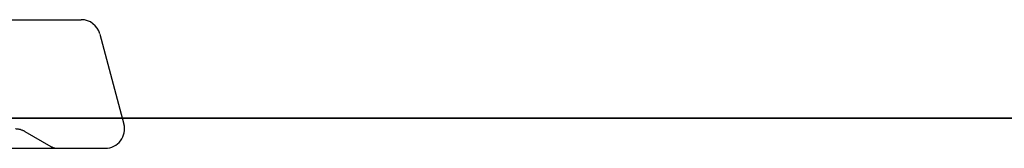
# Model space of a CAD drawing. Header units: millimetres. Extents: x -168 to 186, y -85 to 278.
# Tile 24 of 162: x -110.12 to -94.8, y -0.47 to 1.53. Entities that reach past the tile are written whole.
import ezdxf

# ---------------------------------------------------------------- set-up
doc = ezdxf.new("R2010")
doc.units = ezdxf.units.MM
doc.header["$LTSCALE"] = 10
doc.linetypes.add('ALLCAD_Strich', pattern=[0.2, 0.15, -0.05])
doc.layers.add('BESCH_KONT_sich_schn_ansi_2d', color=40, linetype='Continuous')
doc.layers.add('BESCH_KONT_sich_schn_grun_2d', color=10, linetype='Continuous')

msp = doc.modelspace()

# ---------------------------------------------------------------- linework, layer by layer
at = {"layer": 'BESCH_KONT_sich_schn_ansi_2d', "linetype": 'Continuous'}
for p, q in [((-99.681, 0, 21.744), (-148.739, 0, 21.744)), ((-81.636, 0, -23.205), (-130.694, 0, -23.205)), ((-110.51, 0, 48.744), (-104.91, 0, 48.744)), ((-109.665, 0, 6.795), (-102.665, 0, 6.795)), ((-104.91, 0, 48.744), (-102.71, 0, 48.744)), ((-102.71, 0, 46.325), (-102.71, 0, 48.744)), ((-101.71, 0, 44.744), (-98.96, 0, 44.744)), ((-99.681, 0, 21.744), (-99.21, 0, 21.744)), ((-99.21, 0, 24.744), (-99.664, 0, 24.744)), ((-98.96, 0, 32.244), (-99.21, 0, 32.244)), ((-99.21, 0, 32.244), (-99.21, 0, 27.897)), ((-99.21, 0, 21.744), (-99.21, 0, 24.744)), ((-98.665, 0, 2.795), (-98.665, 0, 0.795)), ((-97.665, 0, -0.205), (-95.665, 0, -0.205)), ((-96.96, 0, 42.744), (-96.96, 0, 34.244))]:
    msp.add_line(p, q, dxfattribs=at)
at = {"layer": 'BESCH_KONT_sich_schn_ansi_2d', "linetype": 'ALLCAD_Strich'}
for p, q in [((-148.739, 0, 24.744), (-99.681, 0, 24.744)), ((-130.694, 0, -20.205), (-81.636, 0, -20.205)), ((-104.91, 0, 45.744), (-110.51, 0, 45.744)), ((-110.057, 0, -20.505), (-109.307, 0, -20.505)), ((-110.057, 0, -20.205), (-110.057, 0, -20.505)), ((-110.027, 0, -23.205), (-110.027, 0, -20.205)), ((-109.71, 0, 22.744), (-102.71, 0, 22.744)), ((-109.71, 0, 22.744), (-109.71, 0, 24.744)), ((-109.307, 0, -20.505), (-107.751, 0, -20.505)), ((-109.307, 0, -20.205), (-109.307, 0, -20.505)), ((-109.165, 0, -23.205), (-109.165, 0, -20.205)), ((-108.81, 0, 21.744), (-108.81, 0, 24.744)), ((-108.504, 0, -20.205), (-108.504, 0, -20.505)), ((-108.31, 0, 21.744), (-108.31, 0, 24.744)), ((-107.751, 0, -20.505), (-106.609, 0, -20.505)), ((-107.751, 0, -20.205), (-107.751, 0, -20.505)), ((-107.46, 0, 21.744), (-107.46, 0, 24.744)), ((-106.609, 0, -20.205), (-106.609, 0, -20.505)), ((-106.301, 0, -20.205), (-106.301, 0, -20.505)), ((-106.301, 0, -20.505), (-105.462, 0, -20.505)), ((-105.551, 0, -20.205), (-105.551, 0, -20.505)), ((-105.462, 0, -20.505), (-103.671, 0, -20.505)), ((-104.96, 0, 21.744), (-104.96, 0, 24.744)), ((-102.71, 0, 45.744), (-104.91, 0, 45.744)), ((-104.11, 0, 21.744), (-104.11, 0, 24.744)), ((-103.671, 0, -20.505), (-102.832, 0, -20.505)), ((-103.61, 0, 21.744), (-103.61, 0, 24.744)), ((-103.582, 0, -20.205), (-103.582, 0, -20.505)), ((-102.832, 0, -20.205), (-102.832, 0, -20.505)), ((-102.71, 0, 24.744), (-102.71, 0, 22.744)), ((-102.71, 0, 45.398), (-102.71, 0, 46.325)), ((-101.82, 0, -20.505), (-100.59, 0, -20.505)), ((-101.82, 0, -20.205), (-101.82, 0, -20.505)), ((-101.804, 0, -20.505), (-101.804, 0, -20.205)), ((-100.59, 0, -20.505), (-100.436, 0, -20.505)), ((-100.59, 0, -20.205), (-100.59, 0, -20.505)), ((-100.436, 0, -20.505), (-98.862, 0, -20.505)), ((-100.436, 0, -20.205), (-100.436, 0, -20.505)), ((-100.165, 0, -23.205), (-100.165, 0, -20.205)), ((-99.71, 0, 22.412), (-99.71, 0, 24.839)), ((-99.664, 0, 24.744), (-99.681, 0, 24.744)), ((-99.51, 0, -20.205), (-99.51, 0, -20.505)), ((-98.862, 0, -20.205), (-98.862, 0, -20.505)), ((-98.862, 0, -20.505), (-98.462, 0, -20.505)), ((-98.462, 0, -20.205), (-98.462, 0, -20.505))]:
    msp.add_line(p, q, dxfattribs=at)
at = {"layer": 'BESCH_KONT_sich_schn_ansi_2d', "linetype": 'Continuous', "extrusion": (0, -1, 0)}
for centre, radius in [((-113.992, 88.186), 5.5), ((-106.165, 2.295), 2.1)]:
    msp.add_circle(centre, radius, dxfattribs=at)
at = {"layer": 'BESCH_KONT_sich_schn_ansi_2d', "linetype": 'ALLCAD_Strich', "extrusion": (0, -1, 0)}
for radius in [3.75, 2.75, 2.426, 1.8, 1.75, 1.45, 0.288]:
    msp.add_circle((-106.165, 2.295), radius, dxfattribs=at)
at = {"layer": 'BESCH_KONT_sich_schn_ansi_2d', "linetype": 'Continuous', "extrusion": (0, -1, 0)}
for centre, radius, start, end in [((-109.665, 2.795), 4, 90, 180), ((-106.165, 2.295), 5.66, 52.6603, 127.3397), ((-102.665, 2.795), 4, 0, 90), ((-101.71, 45.744), 1, 210, 270), ((-82.21, 23.744), 17.5, 166.2709, 175.0829), ((-98.96, 42.744), 2, 0, 90), ((-98.96, 34.244), 2, 270, 0), ((-97.665, 0.795), 1, 180, 270), ((-95.665, 0.795), 1, 270, 330)]:
    msp.add_arc(centre, radius, start, end, dxfattribs=at)
at = {"layer": 'BESCH_KONT_sich_schn_ansi_2d', "linetype": 'ALLCAD_Strich', "extrusion": (0, -1, 0)}
for centre, radius, start, end in [((-106.165, 2.295), 5.66, 127.3397, 0), ((-104.91, 43.744), 5, 67.8039, 90), ((-104.91, 50.744), 5, 270, 292.1961), ((-103.21, 47.91), 0.5, 0, 67.8039), ((-103.21, 46.577), 0.5, 292.1961, 0), ((-106.165, 2.295), 5.66, 0, 52.6603)]:
    msp.add_arc(centre, radius, start, end, dxfattribs=at)
at = {"layer": 'BESCH_KONT_sich_schn_ansi_2d', "linetype": 'Continuous'}
for points, knots in [([(-102.576, 0, 45.244), (-102.579, 0, 45.254), (-102.582, 0, 45.266), (-102.585, 0, 45.278), (-102.588, 0, 45.289), (-102.591, 0, 45.301), (-102.594, 0, 45.313), (-102.596, 0, 45.325), (-102.599, 0, 45.336), (-102.602, 0, 45.349), (-102.604, 0, 45.36), (-102.607, 0, 45.372), (-102.61, 0, 45.384), (-102.612, 0, 45.396), (-102.615, 0, 45.408), (-102.618, 0, 45.42), (-102.62, 0, 45.432), (-102.623, 0, 45.444), (-102.625, 0, 45.456), (-102.627, 0, 45.468), (-102.63, 0, 45.48), (-102.632, 0, 45.493), (-102.634, 0, 45.504), (-102.637, 0, 45.517), (-102.639, 0, 45.529), (-102.641, 0, 45.541), (-102.643, 0, 45.553), (-102.646, 0, 45.566), (-102.648, 0, 45.578), (-102.65, 0, 45.591), (-102.652, 0, 45.603), (-102.654, 0, 45.615), (-102.656, 0, 45.628), (-102.658, 0, 45.64), (-102.66, 0, 45.653), (-102.661, 0, 45.665), (-102.663, 0, 45.678), (-102.665, 0, 45.69), (-102.667, 0, 45.703), (-102.669, 0, 45.716), (-102.67, 0, 45.728), (-102.672, 0, 45.741), (-102.674, 0, 45.753), (-102.675, 0, 45.764), (-102.676, 0, 45.775), (-102.678, 0, 45.786), (-102.679, 0, 45.801), (-102.681, 0, 45.815), (-102.683, 0, 45.829), (-102.684, 0, 45.842), (-102.685, 0, 45.855), (-102.687, 0, 45.867), (-102.688, 0, 45.88), (-102.689, 0, 45.893), (-102.69, 0, 45.906), (-102.692, 0, 45.918), (-102.693, 0, 45.931), (-102.694, 0, 45.944), (-102.695, 0, 45.957), (-102.696, 0, 45.969), (-102.697, 0, 45.982), (-102.698, 0, 45.995), (-102.699, 0, 46.008), (-102.7, 0, 46.02), (-102.7, 0, 46.033), (-102.701, 0, 46.046), (-102.702, 0, 46.059), (-102.703, 0, 46.071), (-102.703, 0, 46.084), (-102.704, 0, 46.097), (-102.705, 0, 46.11), (-102.705, 0, 46.123), (-102.706, 0, 46.135), (-102.706, 0, 46.148), (-102.707, 0, 46.161), (-102.707, 0, 46.173), (-102.708, 0, 46.186), (-102.708, 0, 46.199), (-102.709, 0, 46.212), (-102.709, 0, 46.224), (-102.709, 0, 46.237), (-102.709, 0, 46.25), (-102.71, 0, 46.262), (-102.71, 0, 46.275), (-102.71, 0, 46.288), (-102.71, 0, 46.3), (-102.71, 0, 46.313), (-102.71, 0, 46.325)], [0, 0, 0, 0, 0.00325009, 0.00325009, 0.00325009, 0.00607081, 0.00607081, 0.00607081, 0.0086122, 0.0086122, 0.0086122, 0.01095386, 0.01095386, 0.01095386, 0.01314393, 0.01314393, 0.01314393, 0.01521412, 0.01521412, 0.01521412, 0.01718657, 0.01718657, 0.01718657, 0.01907749, 0.01907749, 0.01907749, 0.02089909, 0.02089909, 0.02089909, 0.02266087, 0.02266087, 0.02266087, 0.02437038, 0.02437038, 0.02437038, 0.0260337, 0.0260337, 0.0260337, 0.02765585, 0.02765585, 0.02765585, 0.02924099, 0.02924099, 0.02924099, 0.03059257, 0.03059257, 0.03059257, 0.0323364, 0.0323364, 0.0323364, 0.03388515, 0.03388515, 0.03388515, 0.03543874, 0.03543874, 0.03543874, 0.03699674, 0.03699674, 0.03699674, 0.03855871, 0.03855871, 0.03855871, 0.04012422, 0.04012422, 0.04012422, 0.04169285, 0.04169285, 0.04169285, 0.0432642, 0.0432642, 0.0432642, 0.04483786, 0.04483786, 0.04483786, 0.04641345, 0.04641345, 0.04641345, 0.0479906, 0.0479906, 0.0479906, 0.04956895, 0.04956895, 0.04956895, 0.05114816, 0.05114816, 0.05114816, 0.05272791, 0.05272791, 0.05272791, 0.05272791]), ([(-99.681, 0, 21.744), (-99.687, 0, 21.744), (-99.692, 0, 21.767), (-99.701, 0, 21.858), (-99.704, 0, 21.926), (-99.71, 0, 22.19), (-99.711, 0, 22.446), (-99.705, 0, 23.09), (-99.699, 0, 23.472), (-99.683, 0, 24.105), (-99.677, 0, 24.327), (-99.663, 0, 24.781), (-99.655, 0, 25.012), (-99.646, 0, 25.244)], [0, 0, 0, 0, 0.0693522, 0.0693522, 0.138715, 0.138715, 0.2753338, 0.2753338, 0.4119372, 0.4119372, 0.481467, 0.481467, 0.5509799, 0.5509799, 0.5509799, 0.5509799]), ([(-94.665, 0, 1.377), (-94.665, 0, 1.364), (-94.665, 0, 1.352), (-94.665, 0, 1.339), (-94.665, 0, 1.326), (-94.665, 0, 1.314), (-94.666, 0, 1.301), (-94.666, 0, 1.288), (-94.666, 0, 1.276), (-94.666, 0, 1.263), (-94.667, 0, 1.25), (-94.667, 0, 1.238), (-94.668, 0, 1.225), (-94.668, 0, 1.212), (-94.669, 0, 1.199), (-94.669, 0, 1.187), (-94.67, 0, 1.174), (-94.67, 0, 1.161), (-94.671, 0, 1.148), (-94.672, 0, 1.136), (-94.672, 0, 1.123), (-94.673, 0, 1.11), (-94.674, 0, 1.097), (-94.675, 0, 1.085), (-94.675, 0, 1.072), (-94.676, 0, 1.059), (-94.677, 0, 1.046), (-94.678, 0, 1.033), (-94.679, 0, 1.021), (-94.68, 0, 1.008), (-94.681, 0, 0.995), (-94.682, 0, 0.982), (-94.683, 0, 0.97), (-94.685, 0, 0.957), (-94.686, 0, 0.944), (-94.687, 0, 0.931), (-94.688, 0, 0.919), (-94.69, 0, 0.906), (-94.691, 0, 0.893), (-94.692, 0, 0.881), (-94.694, 0, 0.868), (-94.695, 0, 0.855), (-94.697, 0, 0.843), (-94.698, 0, 0.83), (-94.7, 0, 0.817), (-94.701, 0, 0.805), (-94.703, 0, 0.792), (-94.705, 0, 0.779), (-94.706, 0, 0.767), (-94.708, 0, 0.754), (-94.71, 0, 0.742), (-94.712, 0, 0.729), (-94.714, 0, 0.717), (-94.715, 0, 0.704), (-94.717, 0, 0.692), (-94.719, 0, 0.679), (-94.721, 0, 0.667), (-94.723, 0, 0.654), (-94.725, 0, 0.642), (-94.727, 0, 0.63), (-94.729, 0, 0.617), (-94.732, 0, 0.605), (-94.734, 0, 0.593), (-94.736, 0, 0.58), (-94.738, 0, 0.568), (-94.741, 0, 0.556), (-94.743, 0, 0.544), (-94.745, 0, 0.531), (-94.748, 0, 0.519), (-94.75, 0, 0.507), (-94.752, 0, 0.495), (-94.755, 0, 0.483), (-94.757, 0, 0.471), (-94.76, 0, 0.459), (-94.763, 0, 0.447), (-94.765, 0, 0.435), (-94.768, 0, 0.423), (-94.771, 0, 0.411), (-94.773, 0, 0.4), (-94.776, 0, 0.388), (-94.779, 0, 0.376), (-94.781, 0, 0.365), (-94.784, 0, 0.352), (-94.787, 0, 0.341), (-94.79, 0, 0.33), (-94.793, 0, 0.317), (-94.796, 0, 0.306), (-94.799, 0, 0.295)], [0, 0, 0, 0, 0.0039701, 0.0039701, 0.0039701, 0.0079389, 0.0079389, 0.0079389, 0.0119054, 0.0119054, 0.0119054, 0.0158687, 0.0158687, 0.0158687, 0.0198278, 0.0198278, 0.0198278, 0.0237819, 0.0237819, 0.0237819, 0.0277298, 0.0277298, 0.0277298, 0.0316706, 0.0316706, 0.0316706, 0.0356033, 0.0356033, 0.0356033, 0.0395268, 0.0395268, 0.0395268, 0.0434403, 0.0434403, 0.0434403, 0.0473428, 0.0473428, 0.0473428, 0.0512331, 0.0512331, 0.0512331, 0.0551104, 0.0551104, 0.0551104, 0.0590137, 0.0590137, 0.0590137, 0.0630012, 0.0630012, 0.0630012, 0.0670817, 0.0670817, 0.0670817, 0.0712659, 0.0712659, 0.0712659, 0.0755663, 0.0755663, 0.0755663, 0.0799982, 0.0799982, 0.0799982, 0.0845806, 0.0845806, 0.0845806, 0.0893374, 0.0893374, 0.0893374, 0.0942993, 0.0942993, 0.0942993, 0.099507, 0.099507, 0.099507, 0.1050163, 0.1050163, 0.1050163, 0.1109069, 0.1109069, 0.1109069, 0.1172998, 0.1172998, 0.1172998, 0.1243949, 0.1243949, 0.1243949, 0.1325694, 0.1325694, 0.1325694, 0.1325694])]:
    msp.add_open_spline(points, degree=3, knots=knots, dxfattribs=at)
at = {"layer": 'BESCH_KONT_sich_schn_ansi_2d', "linetype": 'ALLCAD_Strich'}
for points, knots in [([(-102.71, 0, 45.398), (-102.71, 0, 45.395), (-102.71, 0, 45.392), (-102.709, 0, 45.388), (-102.709, 0, 45.384), (-102.708, 0, 45.381), (-102.707, 0, 45.377), (-102.707, 0, 45.373), (-102.705, 0, 45.37), (-102.704, 0, 45.366), (-102.703, 0, 45.362), (-102.701, 0, 45.358), (-102.7, 0, 45.355), (-102.698, 0, 45.351), (-102.696, 0, 45.347), (-102.694, 0, 45.344), (-102.692, 0, 45.34), (-102.689, 0, 45.337), (-102.687, 0, 45.333), (-102.684, 0, 45.329), (-102.681, 0, 45.326), (-102.678, 0, 45.322), (-102.675, 0, 45.318), (-102.672, 0, 45.315), (-102.669, 0, 45.311), (-102.665, 0, 45.308), (-102.661, 0, 45.304), (-102.658, 0, 45.301), (-102.654, 0, 45.297), (-102.65, 0, 45.293), (-102.646, 0, 45.29), (-102.641, 0, 45.286), (-102.637, 0, 45.283), (-102.632, 0, 45.279), (-102.627, 0, 45.276), (-102.622, 0, 45.272), (-102.618, 0, 45.269), (-102.612, 0, 45.265), (-102.607, 0, 45.262), (-102.602, 0, 45.259), (-102.596, 0, 45.255), (-102.59, 0, 45.252), (-102.585, 0, 45.249), (-102.582, 0, 45.247), (-102.579, 0, 45.245), (-102.576, 0, 45.244)], [0, 0, 0, 0, 0.00103676, 0.00103676, 0.00103676, 0.00193389, 0.00193389, 0.00193389, 0.00274016, 0.00274016, 0.00274016, 0.00350216, 0.00350216, 0.00350216, 0.0042906, 0.0042906, 0.0042906, 0.00511376, 0.00511376, 0.00511376, 0.00597758, 0.00597758, 0.00597758, 0.00688657, 0.00688657, 0.00688657, 0.00784545, 0.00784545, 0.00784545, 0.00886623, 0.00886623, 0.00886623, 0.00996702, 0.00996702, 0.00996702, 0.01117728, 0.01117728, 0.01117728, 0.01255079, 0.01255079, 0.01255079, 0.01420759, 0.01420759, 0.01420759, 0.01523865, 0.01523865, 0.01523865, 0.01523865]), ([(-99.646, 0, 25.244), (-99.648, 0, 25.235), (-99.65, 0, 25.226), (-99.653, 0, 25.217), (-99.655, 0, 25.208), (-99.657, 0, 25.199), (-99.66, 0, 25.19), (-99.662, 0, 25.181), (-99.664, 0, 25.172), (-99.666, 0, 25.163), (-99.668, 0, 25.154), (-99.67, 0, 25.145), (-99.672, 0, 25.137), (-99.674, 0, 25.128), (-99.676, 0, 25.119), (-99.677, 0, 25.11), (-99.679, 0, 25.102), (-99.681, 0, 25.093), (-99.682, 0, 25.084), (-99.684, 0, 25.076), (-99.685, 0, 25.067), (-99.687, 0, 25.059), (-99.688, 0, 25.051), (-99.69, 0, 25.042), (-99.691, 0, 25.034), (-99.693, 0, 25.026), (-99.694, 0, 25.018), (-99.695, 0, 25.01), (-99.696, 0, 25.002), (-99.697, 0, 24.994), (-99.698, 0, 24.986), (-99.699, 0, 24.979), (-99.7, 0, 24.971), (-99.701, 0, 24.964), (-99.702, 0, 24.956), (-99.703, 0, 24.949), (-99.704, 0, 24.942), (-99.705, 0, 24.934), (-99.705, 0, 24.927), (-99.706, 0, 24.92), (-99.706, 0, 24.914), (-99.707, 0, 24.907), (-99.708, 0, 24.9), (-99.708, 0, 24.894), (-99.708, 0, 24.887), (-99.709, 0, 24.881), (-99.709, 0, 24.875), (-99.709, 0, 24.869), (-99.71, 0, 24.863), (-99.71, 0, 24.857), (-99.71, 0, 24.851), (-99.71, 0, 24.846), (-99.71, 0, 24.84), (-99.71, 0, 24.835), (-99.71, 0, 24.83), (-99.71, 0, 24.825), (-99.71, 0, 24.82), (-99.709, 0, 24.816), (-99.709, 0, 24.811), (-99.709, 0, 24.806), (-99.709, 0, 24.802), (-99.708, 0, 24.798), (-99.708, 0, 24.794), (-99.707, 0, 24.79), (-99.707, 0, 24.786), (-99.706, 0, 24.783), (-99.706, 0, 24.779), (-99.705, 0, 24.776), (-99.704, 0, 24.773), (-99.703, 0, 24.77), (-99.703, 0, 24.767), (-99.702, 0, 24.765), (-99.701, 0, 24.762), (-99.7, 0, 24.76), (-99.699, 0, 24.758), (-99.698, 0, 24.756), (-99.697, 0, 24.754), (-99.696, 0, 24.752), (-99.694, 0, 24.75), (-99.693, 0, 24.749), (-99.692, 0, 24.748), (-99.69, 0, 24.747), (-99.689, 0, 24.746), (-99.688, 0, 24.745), (-99.686, 0, 24.745), (-99.685, 0, 24.744), (-99.683, 0, 24.744), (-99.681, 0, 24.744)], [0, 0, 0, 0, 0.00279635, 0.00279635, 0.00279635, 0.00559677, 0.00559677, 0.00559677, 0.00839756, 0.00839756, 0.00839756, 0.01119501, 0.01119501, 0.01119501, 0.01398547, 0.01398547, 0.01398547, 0.01676537, 0.01676537, 0.01676537, 0.01953129, 0.01953129, 0.01953129, 0.02228598, 0.02228598, 0.02228598, 0.02504158, 0.02504158, 0.02504158, 0.02779676, 0.02779676, 0.02779676, 0.03054953, 0.03054953, 0.03054953, 0.03329794, 0.03329794, 0.03329794, 0.03604004, 0.03604004, 0.03604004, 0.03877395, 0.03877395, 0.03877395, 0.04150268, 0.04150268, 0.04150268, 0.04423621, 0.04423621, 0.04423621, 0.04697315, 0.04697315, 0.04697315, 0.04971162, 0.04971162, 0.04971162, 0.0524497, 0.0524497, 0.0524497, 0.05518545, 0.05518545, 0.05518545, 0.057917, 0.057917, 0.057917, 0.06064727, 0.06064727, 0.06064727, 0.06338293, 0.06338293, 0.06338293, 0.0661222, 0.0661222, 0.0661222, 0.06886315, 0.06886315, 0.06886315, 0.07160932, 0.07160932, 0.07160932, 0.07436428, 0.07436428, 0.07436428, 0.07712298, 0.07712298, 0.07712298, 0.07988027, 0.07988027, 0.07988027, 0.07988027]), ([(-94.799, 0, 0.295), (-94.796, 0, 0.297), (-94.793, 0, 0.298), (-94.79, 0, 0.3), (-94.785, 0, 0.303), (-94.779, 0, 0.306), (-94.773, 0, 0.31), (-94.768, 0, 0.313), (-94.763, 0, 0.317), (-94.757, 0, 0.32), (-94.753, 0, 0.324), (-94.748, 0, 0.327), (-94.743, 0, 0.331), (-94.738, 0, 0.334), (-94.734, 0, 0.338), (-94.729, 0, 0.341), (-94.725, 0, 0.345), (-94.721, 0, 0.348), (-94.717, 0, 0.352), (-94.714, 0, 0.355), (-94.71, 0, 0.359), (-94.706, 0, 0.363), (-94.703, 0, 0.366), (-94.7, 0, 0.369), (-94.697, 0, 0.373), (-94.694, 0, 0.376), (-94.691, 0, 0.38), (-94.688, 0, 0.384), (-94.686, 0, 0.388), (-94.683, 0, 0.391), (-94.681, 0, 0.395), (-94.679, 0, 0.399), (-94.677, 0, 0.402), (-94.675, 0, 0.406), (-94.674, 0, 0.41), (-94.672, 0, 0.414), (-94.671, 0, 0.417), (-94.67, 0, 0.421), (-94.668, 0, 0.425), (-94.668, 0, 0.428), (-94.667, 0, 0.432), (-94.666, 0, 0.436), (-94.666, 0, 0.439), (-94.665, 0, 0.443), (-94.665, 0, 0.446), (-94.665, 0, 0.45)], [0, 0, 0, 0, 0.00091331, 0.00091331, 0.00091331, 0.0023809, 0.0023809, 0.0023809, 0.00359757, 0.00359757, 0.00359757, 0.00466962, 0.00466962, 0.00466962, 0.00564471, 0.00564471, 0.00564471, 0.00654892, 0.00654892, 0.00654892, 0.0073983, 0.0073983, 0.0073983, 0.00815231, 0.00815231, 0.00815231, 0.00896857, 0.00896857, 0.00896857, 0.00969749, 0.00969749, 0.00969749, 0.01039556, 0.01039556, 0.01039556, 0.011077, 0.011077, 0.011077, 0.0118083, 0.0118083, 0.0118083, 0.01262084, 0.01262084, 0.01262084, 0.01355759, 0.01355759, 0.01355759, 0.01355759])]:
    msp.add_open_spline(points, degree=3, knots=knots, dxfattribs=at)
at = {"layer": 'BESCH_KONT_sich_schn_grun_2d', "linetype": 'Continuous'}
for p, q in [((-118.817, 1.53), (-109.167, 1.53)), ((-108.877, 1.307), (-108.502, -0.093)), ((-119.192, -0.47), (-108.792, -0.47))]:
    msp.add_line(p, q, dxfattribs=at)
at = {"layer": 'BESCH_KONT_sich_schn_grun_2d', "linetype": 'ALLCAD_Strich'}
msp.add_line((-110.042, -0.211), (-109.638, -0.444), dxfattribs=at)
at = {"layer": 'BESCH_KONT_sich_schn_grun_2d', "linetype": 'Continuous'}
for centre, start, end in [((-109.167, 1.23), 15, 90), ((-108.792, -0.17), 270, 15)]:
    msp.add_arc(centre, 0.3, start, end, dxfattribs=at)
at = {"layer": 'BESCH_KONT_sich_schn_grun_2d', "linetype": 'ALLCAD_Strich'}
for centre, radius, start, end in [((-110.192, -0.47), 0.3, 60, 90), ((-109.538, -0.27), 0.2, 240, 270)]:
    msp.add_arc(centre, radius, start, end, dxfattribs=at)

doc.saveas('drawing.dxf')
